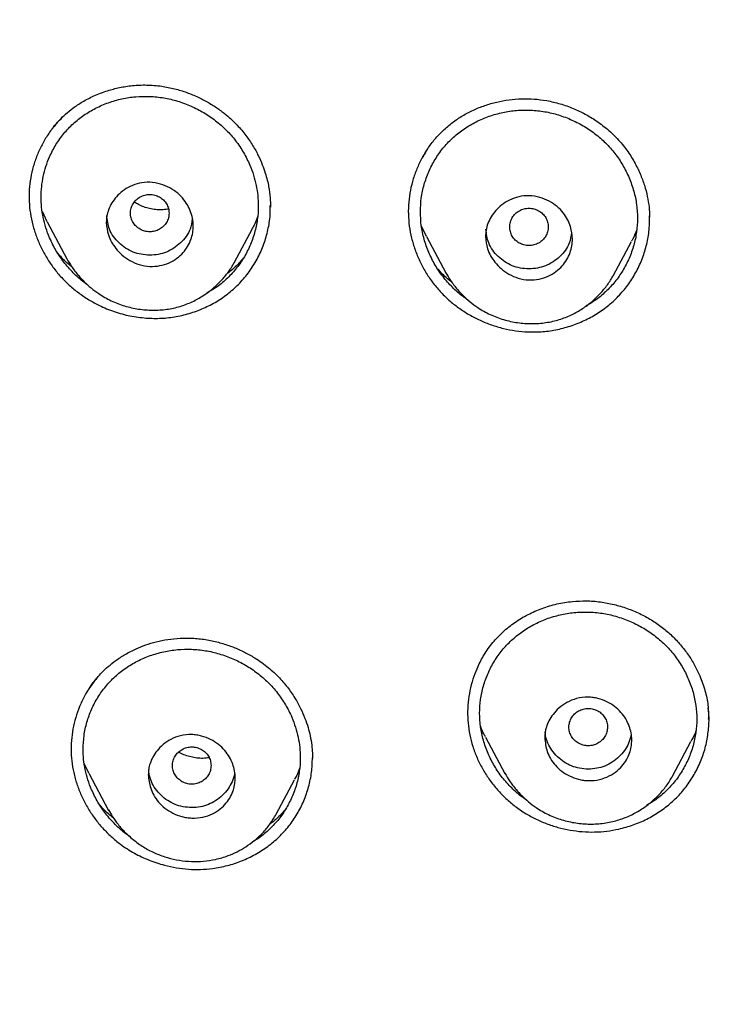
# Model space of a CAD drawing. Header units: millimetres. Extents: x 8 to 1894, y 12 to 2738.
# Tile 79 of 158: x 664 to 679, y 1839 to 1859. Entities that reach past the tile are written whole.
import ezdxf

# ---------------------------------------------------------------- set-up
doc = ezdxf.new("R2010")
doc.units = ezdxf.units.MM

msp = doc.modelspace()

# ---------------------------------------------------------------- linework, layer by layer
at = {"color": 7, "linetype": 'Continuous', "lineweight": 30}
for p, q in [((664.962, 1854.87), (664.863, 1855.08)), ((669.582, 1855.175), (669.581, 1855.207)), ((664.96, 1854.869), (665.369, 1854.102)), ((677.435, 1854.921), (677.436, 1854.966)), ((668.834, 1854.018), (669.213, 1854.728)), ((672.816, 1854.566), (672.711, 1854.793)), ((672.816, 1854.566), (673.218, 1853.811)), ((676.683, 1853.75), (677.063, 1854.463)), ((665.37, 1854.103), (665.367, 1854.11)), ((673.22, 1853.812), (673.216, 1853.819)), ((678.666, 1844.56), (678.666, 1844.568)), ((674.04, 1844.194), (674.443, 1843.439)), ((677.912, 1843.382), (678.294, 1844.099)), ((665.828, 1843.443), (665.731, 1843.649)), ((674.445, 1843.44), (674.441, 1843.448)), ((665.827, 1843.443), (666.236, 1842.675)), ((669.705, 1842.596), (670.085, 1843.309)), ((666.238, 1842.676), (666.234, 1842.683)), ((669.704, 1842.597), (669.7, 1842.589))]:
    msp.add_line(p, q, dxfattribs=at)
for points, knots in [([(746.132, 1815.757), (746.593, 1816.986), (747.512, 1819.43), (748.495, 1823.2), (749.27, 1826.981), (749.853, 1830.774), (750.34, 1834.96), (750.695, 1839.539), (750.905, 1844.504), (751, 1850.051), (750.99, 1856.181), (750.978, 1862.911), (750.875, 1869.659), (750.555, 1876.437), (750.011, 1882.093), (749.341, 1886.616), (748.676, 1890.014), (747.796, 1893.398), (746.641, 1896.743), (745.224, 1899.819), (743.546, 1902.583), (741.653, 1904.998), (739.443, 1907.143), (737.004, 1908.998), (734.422, 1910.596), (731.301, 1912.198), (727.614, 1913.72), (723.365, 1915.089), (719.049, 1916.171), (714.683, 1916.999), (710.282, 1917.567), (705.871, 1917.891), (701.478, 1918.018), (697.107, 1918.029), (692.736, 1918.017), (688.344, 1917.889), (683.933, 1917.567), (679.531, 1917), (675.166, 1916.172), (670.85, 1915.09), (666.6, 1913.72), (662.914, 1912.199), (659.793, 1910.597), (657.21, 1908.999), (654.772, 1907.144), (652.562, 1904.999), (650.668, 1902.583), (648.991, 1899.82), (647.573, 1896.743), (646.418, 1893.398), (645.539, 1890.015), (644.873, 1886.617), (644.203, 1882.094), (643.659, 1876.438), (643.34, 1869.66), (643.237, 1862.911), (643.225, 1856.181), (643.214, 1849.6), (643.338, 1843.147), (643.685, 1836.823), (644.263, 1831.363), (644.982, 1826.779), (645.752, 1823.066), (646.726, 1819.364), (647.629, 1816.964), (648.083, 1815.757)], [0, 0, 0, 0, 0.01422, 0.028301, 0.042283, 0.056188, 0.070046, 0.088148, 0.106186, 0.124159, 0.148558, 0.172923, 0.197399, 0.221993, 0.24671, 0.259145, 0.27167, 0.284302, 0.297067, 0.309991, 0.320883, 0.3319, 0.342924, 0.353811, 0.364567, 0.375221, 0.391058, 0.40678, 0.422432, 0.438055, 0.453668, 0.469227, 0.484683, 0.500001, 0.515318, 0.530774, 0.546334, 0.561944, 0.577571, 0.59322, 0.608942, 0.624779, 0.635434, 0.646191, 0.657076, 0.668103, 0.679114, 0.690014, 0.702933, 0.7157, 0.728331, 0.740856, 0.753291, 0.778008, 0.802602, 0.827078, 0.851444, 0.875842, 0.898728, 0.921719, 0.944802, 0.958463, 0.9722, 0.986034, 1, 1, 1, 1]), ([(744.739, 1815.879), (745.115, 1816.867), (745.867, 1818.84), (746.729, 1821.881), (747.443, 1824.951), (748.014, 1828.045), (748.474, 1831.154), (748.907, 1834.867), (749.256, 1839.185), (749.479, 1844.107), (749.58, 1849.251), (749.585, 1854.616), (749.57, 1860.206), (749.512, 1865.798), (749.34, 1871.395), (748.985, 1876.991), (748.481, 1881.644), (747.916, 1885.349), (747.389, 1888.116), (746.731, 1890.86), (745.916, 1893.569), (744.909, 1896.22), (743.78, 1898.572), (742.562, 1900.615), (741.314, 1902.363), (739.899, 1903.989), (738.155, 1905.637), (736.053, 1907.245), (733.602, 1908.777), (730.864, 1910.199), (727.851, 1911.495), (724.575, 1912.652), (721.236, 1913.618), (717.85, 1914.414), (714.145, 1915.105), (710.119, 1915.633), (705.784, 1915.961), (701.445, 1916.093), (697.108, 1916.106), (692.771, 1916.091), (688.43, 1915.958), (684.095, 1915.634), (680.069, 1915.105), (676.364, 1914.415), (672.979, 1913.618), (669.64, 1912.651), (666.364, 1911.494), (663.349, 1910.2), (660.612, 1908.777), (658.162, 1907.245), (656.061, 1905.636), (654.316, 1903.989), (652.903, 1902.362), (651.652, 1900.616), (650.437, 1898.572), (649.307, 1896.22), (648.299, 1893.569), (647.485, 1890.86), (646.827, 1888.116), (646.299, 1885.35), (645.734, 1881.644), (645.231, 1876.992), (644.876, 1871.395), (644.703, 1865.798), (644.645, 1860.206), (644.63, 1854.617), (644.636, 1849.326), (644.73, 1844.331), (644.934, 1839.633), (645.293, 1834.941), (645.773, 1830.841), (646.323, 1827.337), (646.885, 1824.423), (647.579, 1821.533), (648.408, 1818.67), (649.119, 1816.81), (649.475, 1815.879)], [0, 0, 0, 0, 0.011709, 0.0234, 0.035079, 0.046745, 0.058401, 0.070053, 0.08835, 0.106637, 0.124908, 0.145647, 0.166375, 0.187119, 0.207887, 0.228673, 0.249479, 0.259892, 0.270315, 0.28075, 0.291198, 0.301658, 0.31213, 0.319994, 0.327864, 0.335737, 0.343609, 0.354092, 0.364563, 0.37502, 0.38755, 0.400066, 0.41258, 0.425091, 0.437599, 0.45323, 0.468841, 0.484431, 0.499999, 0.515569, 0.531166, 0.546782, 0.562408, 0.574915, 0.587424, 0.599934, 0.612454, 0.624987, 0.635443, 0.645912, 0.656393, 0.664263, 0.672136, 0.680006, 0.687871, 0.698343, 0.708803, 0.71925, 0.729685, 0.740108, 0.750521, 0.771326, 0.792113, 0.81288, 0.833624, 0.854353, 0.875091, 0.892532, 0.909986, 0.927451, 0.944927, 0.955919, 0.966921, 0.977933, 0.988958, 1, 1, 1, 1]), ([(665.013, 1856.722), (665.017, 1856.728), (665.034, 1856.752), (665.075, 1856.807), (665.139, 1856.888), (665.231, 1856.99), (665.35, 1857.106), (665.504, 1857.232), (665.699, 1857.362), (665.938, 1857.486), (666.196, 1857.584), (666.465, 1857.654), (666.735, 1857.695), (667.028, 1857.71), (667.23, 1857.689), (667.334, 1857.678)], [0, 0, 0, 0, 0.009773, 0.03736, 0.080636, 0.132294, 0.196366, 0.272879, 0.362102, 0.464253, 0.579357, 0.674121, 0.775933, 0.884605, 1, 1, 1, 1]), ([(667.334, 1857.678), (667.424, 1857.662), (667.6, 1857.631), (667.852, 1857.552), (668.086, 1857.456), (668.301, 1857.343), (668.496, 1857.219), (668.697, 1857.066), (668.895, 1856.881), (669.078, 1856.665), (669.222, 1856.452), (669.334, 1856.248), (669.417, 1856.058), (669.478, 1855.887), (669.521, 1855.736), (669.558, 1855.563), (669.584, 1855.374), (669.586, 1855.236), (669.587, 1855.172)], [0, 0, 0, 0, 0.073979, 0.145072, 0.21321, 0.278332, 0.340398, 0.399402, 0.482196, 0.55835, 0.628009, 0.6911, 0.747535, 0.797263, 0.840266, 0.87714, 0.94293, 1, 1, 1, 1]), ([(664.838, 1855.384), (664.84, 1855.455), (664.845, 1855.599), (664.88, 1855.81), (664.934, 1856.016), (665.019, 1856.238), (665.139, 1856.469), (665.303, 1856.7), (665.498, 1856.905), (665.719, 1857.081), (665.964, 1857.228), (666.23, 1857.341), (666.508, 1857.422), (666.796, 1857.465), (667.087, 1857.472), (667.378, 1857.442), (667.665, 1857.374), (667.943, 1857.271), (668.208, 1857.135), (668.453, 1856.968), (668.675, 1856.773), (668.87, 1856.551), (669.034, 1856.306), (669.155, 1856.065), (669.239, 1855.836), (669.294, 1855.625), (669.327, 1855.412), (669.339, 1855.175), (669.321, 1854.914), (669.262, 1854.635), (669.165, 1854.366), (669.034, 1854.113), (668.87, 1853.881), (668.675, 1853.676), (668.474, 1853.509), (668.329, 1853.427), (668.266, 1853.392)], [0, 0, 0, 0, 0.0234825, 0.0472766, 0.0708874, 0.0944984, 0.126332, 0.1576505, 0.1890108, 0.2203457, 0.2516775, 0.2835401, 0.3152484, 0.3465731, 0.3780376, 0.4093528, 0.4406742, 0.4725332, 0.5039713, 0.5356118, 0.5669727, 0.5983227, 0.6299898, 0.6614154, 0.6854577, 0.7090684, 0.7324812, 0.7559358, 0.7873261, 0.8186455, 0.8504549, 0.8822111, 0.9135299, 0.9449675, 0.976251, 1, 1, 1, 1]), ([(672.744, 1856.217), (672.776, 1856.273), (672.849, 1856.4), (672.99, 1856.583), (673.161, 1856.765), (673.352, 1856.928), (673.562, 1857.068), (673.787, 1857.186), (674.025, 1857.282), (674.272, 1857.353), (674.527, 1857.4), (674.786, 1857.421), (675.048, 1857.418), (675.22, 1857.393), (675.307, 1857.38)], [0, 0, 0, 0, 0.064885, 0.149548, 0.234098, 0.31861, 0.403271, 0.488217, 0.573417, 0.658781, 0.744196, 0.829563, 0.914823, 1, 1, 1, 1]), ([(675.307, 1857.38), (675.401, 1857.36), (675.588, 1857.32), (675.855, 1857.223), (676.102, 1857.106), (676.352, 1856.954), (676.597, 1856.766), (676.824, 1856.54), (677.009, 1856.3), (677.157, 1856.054), (677.269, 1855.809), (677.351, 1855.57), (677.404, 1855.341), (677.433, 1855.14), (677.436, 1855.017), (677.438, 1854.966)], [0, 0, 0, 0, 0.082479, 0.162501, 0.239989, 0.314865, 0.410535, 0.501517, 0.588023, 0.670264, 0.748135, 0.821508, 0.890299, 0.95448, 1, 1, 1, 1]), ([(672.692, 1855.077), (672.695, 1855.171), (672.703, 1855.362), (672.764, 1855.64), (672.86, 1855.909), (672.991, 1856.162), (673.154, 1856.395), (673.349, 1856.602), (673.569, 1856.782), (673.815, 1856.931), (674.081, 1857.048), (674.36, 1857.132), (674.648, 1857.179), (674.94, 1857.189), (675.232, 1857.162), (675.52, 1857.098), (675.798, 1856.997), (676.063, 1856.864), (676.309, 1856.699), (676.531, 1856.506), (676.725, 1856.286), (676.888, 1856.043), (677.019, 1855.782), (677.116, 1855.508), (677.175, 1855.226), (677.194, 1854.941), (677.174, 1854.657), (677.115, 1854.378), (677.019, 1854.109), (676.888, 1853.855), (676.725, 1853.622), (676.531, 1853.414), (676.327, 1853.244), (676.18, 1853.158), (676.115, 1853.121)], [0, 0, 0, 0, 0.031332, 0.062957, 0.094381, 0.126209, 0.157499, 0.188801, 0.220136, 0.251437, 0.283241, 0.31495, 0.346245, 0.377656, 0.408939, 0.440232, 0.472076, 0.50349, 0.535104, 0.566443, 0.597766, 0.629408, 0.660815, 0.692711, 0.723996, 0.755227, 0.786602, 0.817896, 0.849661, 0.881407, 0.912698, 0.944085, 0.975358, 1, 1, 1, 1]), ([(665.274, 1857.029), (665.223, 1856.977), (665.116, 1856.866), (664.977, 1856.677), (664.853, 1856.468), (664.751, 1856.248), (664.672, 1856.017), (664.618, 1855.779), (664.588, 1855.536), (664.586, 1855.29), (664.611, 1855.044), (664.662, 1854.801), (664.737, 1854.563), (664.835, 1854.333), (664.956, 1854.112), (665.098, 1853.903), (665.26, 1853.709), (665.441, 1853.532), (665.639, 1853.374), (665.852, 1853.235), (666.101, 1853.103), (666.391, 1852.989), (666.718, 1852.902), (666.942, 1852.881), (667.053, 1852.87)], [0, 0, 0, 0, 0.039287, 0.082892, 0.126561, 0.170265, 0.213969, 0.257649, 0.301308, 0.344926, 0.38853, 0.432168, 0.475846, 0.519544, 0.563226, 0.606862, 0.650437, 0.693983, 0.73757, 0.781225, 0.824948, 0.88329, 0.941649, 1, 1, 1, 1]), ([(672.795, 1856.303), (672.776, 1856.274), (672.713, 1856.176), (672.628, 1855.995), (672.541, 1855.763), (672.48, 1855.522), (672.445, 1855.275), (672.438, 1855.025), (672.458, 1854.776), (672.505, 1854.529), (672.578, 1854.288), (672.674, 1854.054), (672.794, 1853.83), (672.935, 1853.619), (673.097, 1853.423), (673.28, 1853.244), (673.48, 1853.084), (673.696, 1852.944), (673.925, 1852.826), (674.164, 1852.729), (674.411, 1852.656), (674.664, 1852.605), (674.834, 1852.593), (674.919, 1852.587)], [0, 0, 0, 0, 0.020441, 0.069438, 0.118479, 0.167554, 0.216682, 0.265772, 0.314781, 0.363772, 0.41276, 0.461729, 0.510648, 0.559488, 0.608238, 0.656977, 0.705815, 0.754769, 0.803814, 0.852904, 0.901986, 0.951022, 1, 1, 1, 1]), ([(666.188, 1854.853), (666.19, 1854.896), (666.194, 1854.987), (666.247, 1855.175), (666.358, 1855.357), (666.524, 1855.511), (666.684, 1855.61), (666.875, 1855.677), (667.09, 1855.696), (667.307, 1855.66), (667.504, 1855.579), (667.669, 1855.467), (667.797, 1855.333), (667.888, 1855.19), (667.964, 1855.008), (667.995, 1854.822), (667.98, 1854.64), (667.929, 1854.446), (667.819, 1854.257), (667.65, 1854.105), (667.487, 1854.011), (667.296, 1853.952), (667.084, 1853.935), (666.869, 1853.973), (666.674, 1854.06), (666.512, 1854.176), (666.35, 1854.346), (666.216, 1854.574), (666.197, 1854.766), (666.188, 1854.853)], [0, 0, 0, 0, 0.023811, 0.04967, 0.10763, 0.139792, 0.174215, 0.210578, 0.249158, 0.289168, 0.326709, 0.361631, 0.394255, 0.424279, 0.451974, 0.499832, 0.524863, 0.551862, 0.610755, 0.642961, 0.677046, 0.713032, 0.750704, 0.790664, 0.828257, 0.863315, 0.895677, 0.952671, 1, 1, 1, 1]), ([(665.806, 1853.558), (665.778, 1853.577), (665.668, 1853.65), (665.499, 1853.808), (665.303, 1854.028), (665.139, 1854.273), (665.019, 1854.514), (664.934, 1854.744), (664.879, 1854.956), (664.844, 1855.17), (664.84, 1855.313), (664.838, 1855.384)], [0, 0, 0, 0, 0.046731, 0.181873, 0.318032, 0.453329, 0.590165, 0.694166, 0.796437, 0.898026, 1, 1, 1, 1]), ([(667.488, 1855.048), (667.485, 1855.081), (667.479, 1855.149), (667.437, 1855.243), (667.374, 1855.324), (667.29, 1855.386), (667.193, 1855.425), (667.088, 1855.439), (666.983, 1855.425), (666.886, 1855.386), (666.802, 1855.325), (666.738, 1855.243), (666.697, 1855.149), (666.683, 1855.048), (666.697, 1854.947), (666.737, 1854.853), (666.801, 1854.772), (666.885, 1854.71), (666.983, 1854.671), (667.087, 1854.657), (667.192, 1854.671), (667.289, 1854.71), (667.374, 1854.771), (667.437, 1854.853), (667.479, 1854.947), (667.485, 1855.014), (667.488, 1855.048)], [0, 0, 0, 0, 0.041659, 0.083341, 0.125, 0.166659, 0.208341, 0.25, 0.291659, 0.333341, 0.375, 0.416659, 0.458341, 0.5, 0.541659, 0.583341, 0.625, 0.666659, 0.708341, 0.75, 0.791659, 0.833341, 0.875, 0.916659, 0.958341, 1, 1, 1, 1]), ([(674.04, 1854.563), (674.043, 1854.607), (674.047, 1854.698), (674.101, 1854.888), (674.213, 1855.072), (674.379, 1855.227), (674.539, 1855.327), (674.729, 1855.395), (674.944, 1855.417), (675.161, 1855.383), (675.36, 1855.303), (675.525, 1855.191), (675.688, 1855.021), (675.809, 1854.79), (675.848, 1854.551), (675.833, 1854.369), (675.781, 1854.173), (675.67, 1853.983), (675.5, 1853.829), (675.337, 1853.735), (675.148, 1853.675), (674.936, 1853.655), (674.72, 1853.691), (674.524, 1853.778), (674.361, 1853.893), (674.201, 1854.062), (674.069, 1854.287), (674.049, 1854.477), (674.04, 1854.563)], [0, 0, 0, 0, 0.024129, 0.050237, 0.108425, 0.140552, 0.174844, 0.210969, 0.249203, 0.289457, 0.327186, 0.362225, 0.394904, 0.4523, 0.499741, 0.525118, 0.552378, 0.611511, 0.643691, 0.67763, 0.713361, 0.750659, 0.790902, 0.828709, 0.863908, 0.896325, 0.953181, 1, 1, 1, 1]), ([(667.476, 1855.135), (667.469, 1855.133), (667.423, 1855.122), (667.332, 1855.116), (667.208, 1855.119), (667.085, 1855.139), (666.966, 1855.175), (666.86, 1855.22), (666.797, 1855.259), (666.769, 1855.276)], [0, 0, 0, 0, 0.027932, 0.20034, 0.370452, 0.538443, 0.704538, 0.869051, 1, 1, 1, 1]), ([(667.053, 1852.87), (667.158, 1852.868), (667.367, 1852.864), (667.678, 1852.907), (667.982, 1852.987), (668.272, 1853.104), (668.542, 1853.254), (668.788, 1853.438), (669.007, 1853.651), (669.196, 1853.893), (669.35, 1854.159), (669.469, 1854.442), (669.548, 1854.739), (669.586, 1854.989), (669.583, 1855.139), (669.582, 1855.186)], [0, 0, 0, 0, 0.079902, 0.159683, 0.240645, 0.321942, 0.401821, 0.481575, 0.561803, 0.64162, 0.72239, 0.803251, 0.8831, 0.963253, 1, 1, 1, 1]), ([(673.675, 1853.252), (673.641, 1853.274), (673.525, 1853.35), (673.35, 1853.51), (673.155, 1853.728), (672.992, 1853.971), (672.86, 1854.233), (672.764, 1854.508), (672.703, 1854.791), (672.695, 1854.981), (672.692, 1855.077)], [0, 0, 0, 0, 0.055707, 0.189662, 0.324439, 0.458481, 0.59415, 0.730945, 0.865416, 1, 1, 1, 1]), ([(675.34, 1854.763), (675.338, 1854.797), (675.332, 1854.864), (675.29, 1854.958), (675.227, 1855.04), (675.143, 1855.101), (675.045, 1855.14), (674.941, 1855.154), (674.836, 1855.141), (674.739, 1855.102), (674.654, 1855.04), (674.591, 1854.959), (674.55, 1854.865), (674.536, 1854.764), (674.55, 1854.663), (674.59, 1854.568), (674.654, 1854.487), (674.738, 1854.425), (674.836, 1854.386), (674.94, 1854.372), (675.045, 1854.386), (675.142, 1854.425), (675.227, 1854.487), (675.29, 1854.568), (675.332, 1854.662), (675.338, 1854.729), (675.34, 1854.763)], [0, 0, 0, 0, 0.041659, 0.083341, 0.125, 0.166659, 0.208341, 0.25, 0.291659, 0.333341, 0.375, 0.416659, 0.458341, 0.5, 0.541659, 0.583341, 0.625, 0.666659, 0.708341, 0.75, 0.791659, 0.833341, 0.875, 0.916659, 0.958341, 1, 1, 1, 1]), ([(667.964, 1854.928), (667.955, 1854.855), (667.931, 1854.668), (667.735, 1854.419), (667.443, 1854.218), (667.086, 1854.159), (666.731, 1854.219), (666.438, 1854.42), (666.232, 1854.691), (666.208, 1854.904), (666.197, 1855.001)], [0, 0, 0, 0, 0.085423, 0.218958, 0.352403, 0.485513, 0.619101, 0.752169, 0.885704, 1, 1, 1, 1]), ([(669.318, 1854.97), (669.301, 1854.921), (669.273, 1854.837), (669.227, 1854.761), (669.209, 1854.73)], [0, 0, 0, 0, 0.586957, 1, 1, 1, 1]), ([(674.919, 1852.587), (675.022, 1852.587), (675.229, 1852.586), (675.535, 1852.633), (675.834, 1852.715), (676.12, 1852.833), (676.386, 1852.983), (676.629, 1853.164), (676.846, 1853.375), (677.034, 1853.612), (677.188, 1853.873), (677.309, 1854.15), (677.392, 1854.441), (677.438, 1854.722), (677.437, 1854.907), (677.436, 1854.991)], [0, 0, 0, 0, 0.077515, 0.154978, 0.233628, 0.312516, 0.390098, 0.46759, 0.545492, 0.623007, 0.701412, 0.779891, 0.857455, 0.935321, 1, 1, 1, 1]), ([(675.818, 1854.65), (675.809, 1854.575), (675.786, 1854.385), (675.588, 1854.134), (675.296, 1853.934), (674.939, 1853.874), (674.584, 1853.935), (674.291, 1854.135), (674.085, 1854.406), (674.061, 1854.619), (674.05, 1854.716)], [0, 0, 0, 0, 0.088109, 0.221278, 0.354358, 0.487102, 0.620324, 0.753025, 0.886194, 1, 1, 1, 1]), ([(677.171, 1854.704), (677.148, 1854.641), (677.117, 1854.558), (677.072, 1854.482), (677.061, 1854.464)], [0, 0, 0, 0, 0.759977, 1, 1, 1, 1]), ([(665.471, 1853.938), (665.456, 1853.95), (665.368, 1854.018), (665.271, 1854.112), (665.199, 1854.199), (665.185, 1854.216)], [0, 0, 0, 0, 0.144063, 0.832592, 1, 1, 1, 1]), ([(665.37, 1854.104), (665.402, 1854.049), (665.472, 1853.927), (665.595, 1853.769), (665.731, 1853.622), (665.871, 1853.495), (666.055, 1853.357), (666.286, 1853.226), (666.564, 1853.119), (666.854, 1853.054), (667.148, 1853.03), (667.438, 1853.049), (667.715, 1853.109), (667.968, 1853.206), (668.195, 1853.333), (668.395, 1853.481), (668.565, 1853.646), (668.718, 1853.824), (668.797, 1853.956), (668.836, 1854.022)], [0, 0, 0, 0, 0.044639, 0.099301, 0.140449, 0.185481, 0.232156, 0.302098, 0.37189, 0.44152, 0.51098, 0.580176, 0.647458, 0.712253, 0.774719, 0.834613, 0.891731, 0.946573, 1, 1, 1, 1]), ([(669.032, 1854.123), (668.999, 1854.085), (668.905, 1853.974), (668.786, 1853.863), (668.694, 1853.799), (668.683, 1853.792)], [0, 0, 0, 0, 0.314489, 0.918892, 1, 1, 1, 1]), ([(673.343, 1853.617), (673.323, 1853.633), (673.227, 1853.708), (673.128, 1853.802), (673.059, 1853.885), (673.05, 1853.895)], [0, 0, 0, 0, 0.189723, 0.894705, 1, 1, 1, 1]), ([(673.214, 1853.821), (673.247, 1853.764), (673.319, 1853.639), (673.444, 1853.48), (673.58, 1853.334), (673.72, 1853.208), (673.903, 1853.071), (674.134, 1852.94), (674.414, 1852.836), (674.704, 1852.772), (674.999, 1852.751), (675.29, 1852.773), (675.567, 1852.835), (675.821, 1852.935), (676.048, 1853.063), (676.247, 1853.213), (676.417, 1853.379), (676.568, 1853.557), (676.647, 1853.688), (676.685, 1853.753)], [0, 0, 0, 0, 0.046528, 0.101126, 0.142198, 0.187124, 0.23374, 0.303582, 0.373313, 0.442918, 0.512352, 0.581496, 0.648708, 0.7134, 0.775769, 0.835579, 0.8926, 0.947122, 1, 1, 1, 1]), ([(673.879, 1845.645), (673.921, 1845.731), (674.008, 1845.909), (674.186, 1846.155), (674.4, 1846.379), (674.646, 1846.574), (674.917, 1846.737), (675.209, 1846.865), (675.518, 1846.96), (675.732, 1846.989), (675.839, 1847.004)], [0, 0, 0, 0, 0.117192, 0.242233, 0.367486, 0.493314, 0.619673, 0.746374, 0.873195, 1, 1, 1, 1]), ([(675.839, 1847.004), (675.936, 1847.01), (676.128, 1847.022), (676.418, 1846.998), (676.701, 1846.945), (676.974, 1846.863), (677.234, 1846.756), (677.477, 1846.624), (677.701, 1846.471), (677.903, 1846.296), (678.083, 1846.105), (678.24, 1845.901), (678.372, 1845.686), (678.493, 1845.439), (678.589, 1845.161), (678.647, 1844.911), (678.653, 1844.765), (678.655, 1844.722)], [0, 0, 0, 0, 0.071694, 0.142841, 0.213332, 0.283008, 0.351702, 0.419289, 0.485723, 0.551275, 0.616067, 0.680076, 0.743246, 0.805511, 0.88702, 0.966789, 1, 1, 1, 1]), ([(673.919, 1844.69), (673.923, 1844.784), (673.931, 1844.972), (673.991, 1845.249), (674.087, 1845.515), (674.217, 1845.766), (674.38, 1845.997), (674.574, 1846.202), (674.794, 1846.381), (675.039, 1846.53), (675.304, 1846.647), (675.583, 1846.731), (675.871, 1846.779), (676.163, 1846.789), (676.455, 1846.764), (676.743, 1846.7), (677.022, 1846.602), (677.288, 1846.47), (677.534, 1846.307), (677.757, 1846.116), (677.951, 1845.898), (678.115, 1845.658), (678.246, 1845.398), (678.343, 1845.127), (678.402, 1844.847), (678.421, 1844.565), (678.402, 1844.284), (678.343, 1844.007), (678.247, 1843.741), (678.117, 1843.489), (677.954, 1843.257), (677.76, 1843.051), (677.567, 1842.889), (677.431, 1842.809), (677.377, 1842.778)], [0, 0, 0, 0, 0.031455, 0.063209, 0.094757, 0.126714, 0.15813, 0.189555, 0.221036, 0.252462, 0.284367, 0.316226, 0.347645, 0.379156, 0.410568, 0.441986, 0.473953, 0.505501, 0.537233, 0.568702, 0.600141, 0.631918, 0.66346, 0.695485, 0.726899, 0.75826, 0.789756, 0.821179, 0.853078, 0.884946, 0.916365, 0.947883, 0.979284, 1, 1, 1, 1]), ([(665.789, 1845.132), (665.798, 1845.146), (665.82, 1845.182), (665.862, 1845.247), (665.921, 1845.329), (665.999, 1845.428), (666.101, 1845.54), (666.231, 1845.661), (666.39, 1845.787), (666.584, 1845.912), (666.792, 1846.019), (667.007, 1846.106), (667.225, 1846.171), (667.463, 1846.222), (667.63, 1846.235), (667.716, 1846.242)], [0, 0, 0, 0, 0.024002, 0.058592, 0.103791, 0.159581, 0.226061, 0.303467, 0.391932, 0.491552, 0.602336, 0.692704, 0.789191, 0.891664, 1, 1, 1, 1]), ([(667.716, 1846.242), (667.811, 1846.244), (667.999, 1846.247), (668.276, 1846.212), (668.539, 1846.153), (668.787, 1846.072), (669.018, 1845.972), (669.262, 1845.839), (669.509, 1845.668), (669.745, 1845.455), (669.937, 1845.233), (670.091, 1845.01), (670.211, 1844.794), (670.301, 1844.589), (670.366, 1844.399), (670.414, 1844.212), (670.443, 1844.035), (670.455, 1843.875), (670.456, 1843.785), (670.456, 1843.747)], [0, 0, 0, 0, 0.068996, 0.135779, 0.200287, 0.262431, 0.322127, 0.379325, 0.460381, 0.535953, 0.606229, 0.671227, 0.730914, 0.785257, 0.834241, 0.877918, 0.92797, 0.968604, 1, 1, 1, 1]), ([(665.708, 1843.943), (665.712, 1844.037), (665.719, 1844.226), (665.78, 1844.503), (665.876, 1844.769), (666.007, 1845.018), (666.171, 1845.247), (666.365, 1845.45), (666.585, 1845.626), (666.83, 1845.772), (667.094, 1845.885), (667.373, 1845.966), (667.66, 1846.01), (667.951, 1846.018), (668.242, 1845.989), (668.53, 1845.923), (668.808, 1845.822), (669.074, 1845.688), (669.32, 1845.523), (669.543, 1845.329), (669.738, 1845.109), (669.902, 1844.866), (670.024, 1844.627), (670.108, 1844.4), (670.163, 1844.191), (670.197, 1843.98), (670.208, 1843.744), (670.191, 1843.486), (670.132, 1843.209), (670.035, 1842.943), (669.905, 1842.692), (669.741, 1842.462), (669.547, 1842.259), (669.367, 1842.108), (669.245, 1842.038), (669.205, 1842.015)], [0, 0, 0, 0, 0.031618, 0.063538, 0.095262, 0.127366, 0.158952, 0.190571, 0.222195, 0.253792, 0.285891, 0.317893, 0.349481, 0.381179, 0.412763, 0.444347, 0.47647, 0.508184, 0.540082, 0.571711, 0.603315, 0.635259, 0.666963, 0.69121, 0.715022, 0.738636, 0.762294, 0.79394, 0.825529, 0.85762, 0.889632, 0.921219, 0.952934, 0.984489, 1, 1, 1, 1]), ([(673.879, 1845.645), (673.851, 1845.581), (673.791, 1845.442), (673.728, 1845.217), (673.684, 1844.976), (673.666, 1844.731), (673.674, 1844.484), (673.71, 1844.239), (673.773, 1843.998), (673.861, 1843.764), (673.973, 1843.539), (674.107, 1843.325), (674.262, 1843.125), (674.437, 1842.94), (674.629, 1842.773), (674.838, 1842.626), (675.061, 1842.502), (675.296, 1842.399), (675.54, 1842.319), (675.79, 1842.263), (676.044, 1842.23), (676.299, 1842.223), (676.552, 1842.238), (676.717, 1842.271), (676.8, 1842.287)], [0, 0, 0, 0, 0.03935, 0.085097, 0.130858, 0.176609, 0.222356, 0.268149, 0.313973, 0.359776, 0.405573, 0.451356, 0.497106, 0.542807, 0.588464, 0.634117, 0.679814, 0.725565, 0.771363, 0.817177, 0.862968, 0.908704, 0.954372, 1, 1, 1, 1]), ([(666.005, 1845.431), (665.956, 1845.37), (665.856, 1845.246), (665.733, 1845.042), (665.63, 1844.825), (665.55, 1844.598), (665.493, 1844.363), (665.461, 1844.123), (665.454, 1843.88), (665.475, 1843.637), (665.522, 1843.396), (665.594, 1843.16), (665.69, 1842.931), (665.809, 1842.711), (665.948, 1842.502), (666.108, 1842.307), (666.286, 1842.129), (666.503, 1841.95), (666.765, 1841.783), (667.071, 1841.638), (667.365, 1841.541), (667.64, 1841.482), (667.89, 1841.453), (668.141, 1841.446), (668.306, 1841.463), (668.388, 1841.471)], [0, 0, 0, 0, 0.040829, 0.082407, 0.124092, 0.165831, 0.20757, 0.249266, 0.290903, 0.332506, 0.374129, 0.4158, 0.457522, 0.499276, 0.541031, 0.582759, 0.624453, 0.666133, 0.721732, 0.777405, 0.833122, 0.874908, 0.916652, 0.958342, 1, 1, 1, 1]), ([(675.268, 1844.18), (675.268, 1844.203), (675.27, 1844.25), (675.28, 1844.324), (675.304, 1844.42), (675.352, 1844.538), (675.438, 1844.672), (675.56, 1844.803), (675.724, 1844.918), (675.929, 1845.002), (676.119, 1845.025), (676.268, 1845.013), (676.4, 1844.988), (676.553, 1844.932), (676.715, 1844.834), (676.848, 1844.711), (676.948, 1844.572), (677.039, 1844.382), (677.075, 1844.192), (677.062, 1844.014), (677.035, 1843.888), (676.98, 1843.753), (676.894, 1843.616), (676.769, 1843.487), (676.603, 1843.379), (676.4, 1843.305), (676.214, 1843.285), (676.067, 1843.297), (675.934, 1843.323), (675.779, 1843.38), (675.616, 1843.48), (675.484, 1843.603), (675.385, 1843.742), (675.293, 1843.932), (675.278, 1844.083), (675.268, 1844.18)], [0, 0, 0, 0, 0.0123441, 0.026121, 0.0414406, 0.0674614, 0.0968125, 0.1297058, 0.1660423, 0.2056376, 0.2488031, 0.2670883, 0.2851167, 0.3198988, 0.3532371, 0.3852576, 0.4157146, 0.4449645, 0.4989375, 0.5197523, 0.5437141, 0.5705236, 0.6004428, 0.6331207, 0.6689667, 0.7077736, 0.7494174, 0.7680219, 0.7861253, 0.8213247, 0.8548568, 0.88691, 0.9174509, 0.946442, 1, 1, 1, 1]), ([(674.885, 1842.893), (674.858, 1842.911), (674.748, 1842.982), (674.579, 1843.137), (674.383, 1843.352), (674.219, 1843.593), (674.088, 1843.853), (673.991, 1844.126), (673.93, 1844.407), (673.923, 1844.596), (673.919, 1844.69)], [0, 0, 0, 0, 0.04597, 0.181253, 0.317345, 0.452775, 0.589936, 0.72807, 0.863939, 1, 1, 1, 1]), ([(676.568, 1844.399), (676.565, 1844.433), (676.56, 1844.5), (676.518, 1844.595), (676.454, 1844.676), (676.37, 1844.738), (676.273, 1844.777), (676.168, 1844.791), (676.063, 1844.777), (675.966, 1844.738), (675.882, 1844.676), (675.818, 1844.595), (675.778, 1844.501), (675.763, 1844.4), (675.777, 1844.299), (675.818, 1844.205), (675.881, 1844.123), (675.966, 1844.062), (676.063, 1844.023), (676.168, 1844.009), (676.272, 1844.022), (676.37, 1844.061), (676.454, 1844.123), (676.517, 1844.204), (676.559, 1844.298), (676.565, 1844.366), (676.568, 1844.399)], [0, 0, 0, 0, 0.041659, 0.083341, 0.125, 0.166659, 0.208341, 0.25, 0.291659, 0.333341, 0.375, 0.416659, 0.458341, 0.5, 0.541659, 0.583341, 0.625, 0.666659, 0.708341, 0.75, 0.791659, 0.833341, 0.875, 0.916659, 0.958341, 1, 1, 1, 1]), ([(676.8, 1842.287), (676.9, 1842.313), (677.1, 1842.366), (677.382, 1842.489), (677.647, 1842.644), (677.889, 1842.829), (678.103, 1843.043), (678.286, 1843.284), (678.436, 1843.545), (678.551, 1843.823), (678.63, 1844.114), (678.667, 1844.413), (678.674, 1844.645), (678.655, 1844.773), (678.65, 1844.802)], [0, 0, 0, 0, 0.088873, 0.177105, 0.266053, 0.354773, 0.44273, 0.531403, 0.620364, 0.708461, 0.797071, 0.886323, 0.974459, 1, 1, 1, 1]), ([(678.661, 1844.561), (678.664, 1844.611), (678.668, 1844.665), (678.66, 1844.72), (678.659, 1844.725)], [0, 0, 0, 0, 0.91122, 1, 1, 1, 1]), ([(674.042, 1844.196), (674.03, 1844.216), (673.987, 1844.288), (673.958, 1844.366), (673.937, 1844.423)], [0, 0, 0, 0, 0.280587, 1, 1, 1, 1]), ([(677.051, 1844.224), (677.037, 1844.171), (677.009, 1844.062), (676.922, 1843.913), (676.807, 1843.781), (676.67, 1843.67), (676.515, 1843.588), (676.345, 1843.54), (676.167, 1843.525), (675.989, 1843.54), (675.819, 1843.589), (675.664, 1843.671), (675.527, 1843.782), (675.412, 1843.914), (675.329, 1844.065), (675.285, 1844.194), (675.279, 1844.273), (675.278, 1844.296)], [0, 0, 0, 0, 0.067608, 0.135914, 0.207091, 0.278227, 0.346447, 0.414591, 0.485505, 0.556732, 0.625006, 0.693155, 0.764019, 0.835187, 0.903467, 0.971685, 1, 1, 1, 1]), ([(678.398, 1844.33), (678.392, 1844.312), (678.365, 1844.232), (678.324, 1844.158), (678.291, 1844.1)], [0, 0, 0, 0, 0.219545, 1, 1, 1, 1]), ([(667.057, 1843.415), (667.059, 1843.453), (667.062, 1843.532), (667.093, 1843.655), (667.149, 1843.786), (667.238, 1843.919), (667.362, 1844.045), (667.525, 1844.154), (667.726, 1844.231), (667.912, 1844.251), (668.059, 1844.237), (668.193, 1844.209), (668.348, 1844.151), (668.511, 1844.048), (668.643, 1843.923), (668.742, 1843.782), (668.829, 1843.593), (668.864, 1843.402), (668.851, 1843.223), (668.821, 1843.093), (668.764, 1842.958), (668.674, 1842.822), (668.548, 1842.697), (668.383, 1842.595), (668.183, 1842.526), (668, 1842.51), (667.855, 1842.523), (667.72, 1842.552), (667.563, 1842.611), (667.4, 1842.715), (667.268, 1842.841), (667.171, 1842.982), (667.081, 1843.171), (667.067, 1843.319), (667.057, 1843.415)], [0, 0, 0, 0, 0.020466, 0.04387, 0.07048, 0.100049, 0.132699, 0.168442, 0.207037, 0.248806, 0.267544, 0.285957, 0.321336, 0.355, 0.387128, 0.417448, 0.446328, 0.498919, 0.52085, 0.545611, 0.572874, 0.602944, 0.635461, 0.670822, 0.708857, 0.74942, 0.76841, 0.786844, 0.822544, 0.856376, 0.8885, 0.918942, 0.947612, 1, 1, 1, 1]), ([(666.672, 1842.136), (666.645, 1842.153), (666.537, 1842.224), (666.37, 1842.379), (666.174, 1842.597), (666.009, 1842.84), (665.889, 1843.08), (665.803, 1843.308), (665.748, 1843.518), (665.714, 1843.73), (665.71, 1843.872), (665.708, 1843.943)], [0, 0, 0, 0, 0.043345, 0.178924, 0.315463, 0.451244, 0.588685, 0.692974, 0.795586, 0.897571, 1, 1, 1, 1]), ([(668.357, 1843.603), (668.354, 1843.637), (668.349, 1843.704), (668.307, 1843.798), (668.244, 1843.88), (668.159, 1843.941), (668.062, 1843.98), (667.957, 1843.994), (667.853, 1843.98), (667.755, 1843.942), (667.671, 1843.88), (667.607, 1843.799), (667.567, 1843.705), (667.552, 1843.604), (667.567, 1843.502), (667.607, 1843.408), (667.671, 1843.327), (667.755, 1843.265), (667.852, 1843.226), (667.957, 1843.212), (668.061, 1843.226), (668.159, 1843.265), (668.243, 1843.327), (668.307, 1843.408), (668.349, 1843.502), (668.354, 1843.569), (668.357, 1843.603)], [0, 0, 0, 0, 0.041659, 0.083341, 0.125, 0.166659, 0.208341, 0.25, 0.291659, 0.333341, 0.375, 0.416659, 0.458341, 0.5, 0.541659, 0.583341, 0.625, 0.666659, 0.708341, 0.75, 0.791659, 0.833341, 0.875, 0.916659, 0.958341, 1, 1, 1, 1]), ([(668.317, 1843.765), (668.274, 1843.759), (668.191, 1843.748), (668.064, 1843.756), (667.941, 1843.778), (667.823, 1843.815), (667.736, 1843.85), (667.692, 1843.877), (667.683, 1843.883)], [0, 0, 0, 0, 0.201899, 0.395132, 0.580343, 0.7661, 0.951661, 1, 1, 1, 1]), ([(668.388, 1841.471), (668.491, 1841.489), (668.697, 1841.524), (668.993, 1841.623), (669.274, 1841.756), (669.535, 1841.923), (669.77, 1842.121), (669.974, 1842.347), (670.146, 1842.598), (670.283, 1842.871), (670.382, 1843.16), (670.446, 1843.46), (670.453, 1843.663), (670.457, 1843.763)], [0, 0, 0, 0, 0.0908853, 0.1814731, 0.2731924, 0.3646775, 0.4551106, 0.5460314, 0.6368346, 0.7273391, 0.8190309, 0.9108912, 1, 1, 1, 1]), ([(668.841, 1843.436), (668.841, 1843.434), (668.836, 1843.376), (668.794, 1843.267), (668.713, 1843.117), (668.596, 1842.984), (668.459, 1842.873), (668.304, 1842.792), (668.134, 1842.743), (667.956, 1842.729), (667.778, 1842.744), (667.608, 1842.793), (667.453, 1842.874), (667.317, 1842.986), (667.201, 1843.118), (667.118, 1843.268), (667.072, 1843.405), (667.067, 1843.491), (667.065, 1843.521)], [0, 0, 0, 0, 0.0025504, 0.0700177, 0.1375097, 0.207839, 0.2781258, 0.3455331, 0.412865, 0.4829348, 0.5533121, 0.6207733, 0.6881106, 0.7581311, 0.8284503, 0.8959171, 0.963323, 1, 1, 1, 1]), ([(670.188, 1843.544), (670.171, 1843.494), (670.143, 1843.413), (670.099, 1843.339), (670.082, 1843.311)], [0, 0, 0, 0, 0.616853, 1, 1, 1, 1]), ([(674.442, 1843.443), (674.472, 1843.391), (674.54, 1843.273), (674.66, 1843.119), (674.792, 1842.975), (674.93, 1842.849), (675.112, 1842.711), (675.341, 1842.58), (675.619, 1842.473), (675.908, 1842.407), (676.203, 1842.384), (676.493, 1842.402), (676.77, 1842.461), (677.025, 1842.557), (677.253, 1842.681), (677.455, 1842.828), (677.628, 1842.992), (677.788, 1843.174), (677.871, 1843.313), (677.912, 1843.383)], [0, 0, 0, 0, 0.042792, 0.096082, 0.136675, 0.18143, 0.228027, 0.297804, 0.367464, 0.437002, 0.506365, 0.575425, 0.642549, 0.707142, 0.769416, 0.829145, 0.886318, 0.9429, 1, 1, 1, 1]), ([(666.335, 1842.518), (666.319, 1842.53), (666.23, 1842.599), (666.132, 1842.693), (666.059, 1842.781), (666.045, 1842.798)], [0, 0, 0, 0, 0.151612, 0.831802, 1, 1, 1, 1]), ([(666.232, 1842.685), (666.259, 1842.638), (666.318, 1842.534), (666.434, 1842.376), (666.584, 1842.208), (666.768, 1842.042), (666.982, 1841.895), (667.213, 1841.777), (667.456, 1841.691), (667.703, 1841.636), (667.952, 1841.611), (668.202, 1841.617), (668.458, 1841.655), (668.691, 1841.724), (668.899, 1841.815), (669.08, 1841.919), (669.258, 1842.048), (669.426, 1842.204), (669.581, 1842.385), (669.663, 1842.525), (669.705, 1842.596)], [0, 0, 0, 0, 0.0385963, 0.0841762, 0.1370022, 0.1969714, 0.2583307, 0.3190736, 0.3791054, 0.4384594, 0.497119, 0.5550381, 0.6151552, 0.6806072, 0.7275549, 0.7771691, 0.8293794, 0.8840437, 0.9409743, 1, 1, 1, 1]), ([(669.905, 1842.707), (669.874, 1842.67), (669.781, 1842.56), (669.669, 1842.454), (669.581, 1842.394), (669.576, 1842.391)], [0, 0, 0, 0, 0.315985, 0.962189, 1, 1, 1, 1])]:
    msp.add_open_spline(points, degree=3, knots=knots, dxfattribs=at)

doc.saveas('drawing.dxf')
